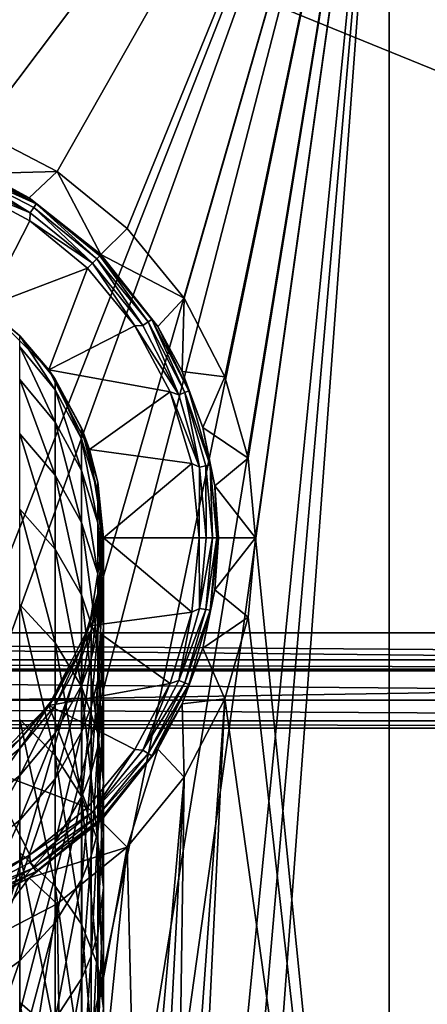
# Model space of a CAD drawing. Header units: metres. Extents: x 1237 to 1550, y -594 to -383.
# Tile 40 of 47: x 1500 to 1511, y -490 to -464. Entities that reach past the tile are written whole.
import ezdxf

# ---------------------------------------------------------------- set-up
doc = ezdxf.new("R2010")
doc.units = ezdxf.units.M

msp = doc.modelspace()

# ---------------------------------------------------------------- linework, layer by layer
at = {"layer": 'None'}
for points in [[(1547.314331, -480.297882, -608), (1479.814331, -452.797882, -608), (1452.314331, -480.297882, -608)], [(1547.314331, -480.297882, -609.5), (1452.314331, -480.297882, -609.5), (1519.814331, -452.797882, -609.5)], [(1519.814331, -452.797882, -609.5), (1452.314331, -480.297882, -609.5), (1479.814331, -452.797882, -609.5)], [(1519.814331, -452.797882, -608), (1479.814331, -452.797882, -608), (1547.314331, -480.297882, -608)], [(1479.814331, -452.797882, 130), (1494.814331, -491.047882, 130), (1509.814331, -452.797882, 130)], [(1509.814331, -452.797882, 103), (1494.814331, -466.304565, 103), (1479.814331, -452.797882, 103)], [(1494.814331, -491.047882, 130), (1495.983521, -491.106201, 130), (1509.814331, -452.797882, 130)], [(1496.904663, -466.496246, 103), (1494.814331, -466.304565, 103), (1509.814331, -452.797882, 103)], [(1509.814331, -452.797882, 130), (1495.983521, -491.106201, 130), (1498.598267, -491.673859, 130)], [(1499.045166, -467.111664, 103), (1496.904663, -466.496246, 103), (1509.814331, -452.797882, 103)], [(1498.598267, -491.673859, 130), (1499.646729, -492.087616, 130), (1509.814331, -452.797882, 130)], [(1501.104248, -468.178497, 103), (1499.045166, -467.111664, 103), (1509.814331, -452.797882, 103)], [(1499.646729, -492.087616, 130), (1501.500854, -493.135956, 130), (1509.814331, -452.797882, 130)], [(1509.814331, -452.797882, 103), (1502.941284, -469.670898, 103), (1501.104248, -468.178497, 103)], [(1509.814331, -452.797882, 130), (1501.500854, -493.135956, 130), (1503.043213, -494.410553, 130)], [(1504.433472, -471.508087, 103), (1502.941284, -469.670898, 103), (1509.814331, -452.797882, 103)], [(1503.043213, -494.410553, 130), (1503.862671, -495.301971, 130), (1509.814331, -452.797882, 130)], [(1503.862671, -495.301971, 130), (1505.380005, -497.656982, 130), (1509.814331, -452.797882, 130)], [(1505.50061, -473.566986, 103), (1504.433472, -471.508087, 103), (1509.814331, -452.797882, 103)], [(1505.380005, -497.656982, 130), (1505.836792, -498.727783, 130), (1509.814331, -452.797882, 130)], [(1509.814331, -452.797882, 103), (1506.115845, -475.70752, 103), (1505.50061, -473.566986, 103)], [(1505.836792, -498.727783, 130), (1506.294922, -500.29657, 130), (1509.814331, -452.797882, 130)], [(1506.307495, -477.797882, 103), (1506.115845, -475.70752, 103), (1509.814331, -452.797882, 103)], [(1509.814331, -452.797882, 130), (1506.294922, -500.29657, 130), (1509.814331, -512.797913, 130)], [(1509.814331, -512.797913, 103), (1506.307495, -477.797882, 103), (1509.814331, -452.797882, 103)], [(1509.814331, -512.797913, 103), (1509.814331, -452.797882, 103), (1509.814331, -512.797913, 130)], [(1509.814331, -452.797882, 103), (1509.814331, -452.797882, 130), (1509.814331, -512.797913, 130)], [(1499.045166, -467.111664, 103), (1501.104248, -468.178497, 103), (1499.181396, -468.231445, 73.683342)], [(1500.546875, -469.029572, 73.503029), (1498.628906, -468.162476, 73.339661), (1498.67041, -468.057465, 73.503029)], [(1499.181396, -468.231445, 73.683342), (1500.546875, -469.029572, 73.503029), (1498.67041, -468.057465, 73.503029)], [(1498.567383, -468.317657, 73.233414), (1498.628906, -468.162476, 73.339661), (1500.393677, -469.263794, 73.233414)], [(1500.393677, -469.263794, 73.233414), (1498.647339, -468.543945, 73.199997), (1498.567383, -468.317657, 73.233414)], [(1500.484985, -469.124084, 73.339661), (1498.628906, -468.162476, 73.339661), (1500.546875, -469.029572, 73.503029)], [(1498.628906, -468.162476, 73.339661), (1500.484985, -469.124084, 73.339661), (1500.393677, -469.263794, 73.233414)], [(1499.181396, -468.231445, 73.683342), (1501.104248, -468.178497, 103), (1500.364258, -468.86557, 73.683342)], [(1499.181396, -468.231445, 73.683342), (1500.364258, -468.86557, 73.683342), (1500.546875, -469.029572, 73.503029)], [(1501.104248, -468.178497, 103), (1502.250366, -470.361877, 73.683342), (1500.364258, -468.86557, 73.683342)], [(1501.104248, -468.178497, 103), (1502.941284, -469.670898, 103), (1502.250366, -470.361877, 73.683342)], [(1498.647339, -468.543945, 73.199997), (1500.37915, -469.469574, 73.199997), (1499.222656, -471.730255, 73.199997)], [(1500.37915, -469.469574, 73.199997), (1498.647339, -468.543945, 73.199997), (1500.393677, -469.263794, 73.233414)], [(1500.364258, -468.86557, 73.683342), (1502.221924, -470.390289, 73.503029), (1500.546875, -469.029572, 73.503029)], [(1500.364258, -468.86557, 73.683342), (1502.250366, -470.361877, 73.683342), (1502.221924, -470.390289, 73.503029)], [(1500.393677, -469.263794, 73.233414), (1500.484985, -469.124084, 73.339661), (1502.024048, -470.588165, 73.233414)], [(1502.14209, -470.470123, 73.339661), (1500.484985, -469.124084, 73.339661), (1500.546875, -469.029572, 73.503029)], [(1502.024048, -470.588165, 73.233414), (1500.484985, -469.124084, 73.339661), (1502.14209, -470.470123, 73.339661)], [(1500.546875, -469.029572, 73.503029), (1502.221924, -470.390289, 73.503029), (1502.14209, -470.470123, 73.339661)], [(1502.024048, -470.588165, 73.233414), (1500.37915, -469.469574, 73.199997), (1500.393677, -469.263794, 73.233414)], [(1499.222656, -471.730255, 73.199997), (1500.37915, -469.469574, 73.199997), (1501.896973, -470.71524, 73.199997)], [(1501.896973, -470.71524, 73.199997), (1500.37915, -469.469574, 73.199997), (1502.024048, -470.588165, 73.233414)], [(1502.941284, -469.670898, 103), (1504.433472, -471.508087, 103), (1502.250366, -470.361877, 73.683342)], [(1503.348389, -472.218475, 73.233414), (1502.024048, -470.588165, 73.233414), (1502.14209, -470.470123, 73.339661)], [(1502.221924, -470.390289, 73.503029), (1503.488037, -472.127136, 73.339661), (1502.14209, -470.470123, 73.339661)], [(1502.14209, -470.470123, 73.339661), (1503.488037, -472.127136, 73.339661), (1503.348389, -472.218475, 73.233414)], [(1502.250366, -470.361877, 73.683342), (1503.582642, -472.065338, 73.503029), (1502.221924, -470.390289, 73.503029)], [(1502.221924, -470.390289, 73.503029), (1503.582642, -472.065338, 73.503029), (1503.488037, -472.127136, 73.339661)], [(1502.250366, -470.361877, 73.683342), (1503.746582, -472.247894, 73.683342), (1503.582642, -472.065338, 73.503029)], [(1502.250366, -470.361877, 73.683342), (1504.433472, -471.508087, 103), (1503.746582, -472.247894, 73.683342)], [(1499.222656, -471.730255, 73.199997), (1501.896973, -470.71524, 73.199997), (1500.881958, -473.389496, 73.199997)], [(1501.896973, -470.71524, 73.199997), (1503.142578, -472.233093, 73.199997), (1500.881958, -473.389496, 73.199997)], [(1503.142578, -472.233093, 73.199997), (1501.896973, -470.71524, 73.199997), (1502.024048, -470.588165, 73.233414)], [(1503.142578, -472.233093, 73.199997), (1502.024048, -470.588165, 73.233414), (1503.348389, -472.218475, 73.233414)], [(1504.433472, -471.508087, 103), (1504.380737, -473.430786, 73.683342), (1503.746582, -472.247894, 73.683342)], [(1504.433472, -471.508087, 103), (1505.50061, -473.566986, 103), (1504.380737, -473.430786, 73.683342)], [(1499.222656, -471.730255, 73.199997), (1500.117554, -472.494598, 23.200001), (1498.981079, -471.561859, 23.200001)], [(1498.981079, -471.561859, 23.200001), (1500.117554, -472.494598, 23.200001), (1500.117065, -472.49408, -434.799988)], [(1499.222656, -471.730255, 73.199997), (1500.881958, -473.389496, 73.199997), (1500.117554, -472.494598, 23.200001)], [(1500.881958, -473.389496, 73.199997), (1503.142578, -472.233093, 73.199997), (1504.068237, -473.964783, 73.199997)], [(1504.294556, -474.044769, 73.233414), (1503.142578, -472.233093, 73.199997), (1503.348389, -472.218475, 73.233414)], [(1504.068237, -473.964783, 73.199997), (1503.142578, -472.233093, 73.199997), (1504.294556, -474.044769, 73.233414)], [(1503.488037, -472.127136, 73.339661), (1504.294556, -474.044769, 73.233414), (1503.348389, -472.218475, 73.233414)], [(1503.582642, -472.065338, 73.503029), (1504.449707, -473.983337, 73.339661), (1503.488037, -472.127136, 73.339661)], [(1503.488037, -472.127136, 73.339661), (1504.449707, -473.983337, 73.339661), (1504.294556, -474.044769, 73.233414)], [(1503.746582, -472.247894, 73.683342), (1504.554688, -473.941742, 73.503029), (1503.582642, -472.065338, 73.503029)], [(1503.582642, -472.065338, 73.503029), (1504.554688, -473.941742, 73.503029), (1504.449707, -473.983337, 73.339661)], [(1503.746582, -472.247894, 73.683342), (1504.380737, -473.430786, 73.683342), (1504.554688, -473.941742, 73.503029)], [(1500.117065, -472.49408, -434.799988), (1500.117554, -472.494598, 23.200001), (1501.049927, -473.630554, -434.799988)], [(1500.117065, -472.782074, -440.661804), (1500.117065, -472.49408, -434.799988), (1501.049927, -473.913055, -440.550385)], [(1500.117065, -472.49408, -434.799988), (1501.049927, -473.630554, -434.799988), (1501.049927, -473.913055, -440.550385)], [(1500.881958, -473.389496, 73.199997), (1501.050293, -473.631134, 23.200001), (1500.117554, -472.494598, 23.200001)], [(1500.117554, -472.494598, 23.200001), (1501.050293, -473.631134, 23.200001), (1501.049927, -473.630554, -434.799988)], [(1500.117065, -472.782074, -440.661804), (1501.049927, -474.757935, -446.245392), (1500.117065, -473.643311, -446.467102)], [(1500.117065, -472.782074, -440.661804), (1501.049927, -473.913055, -440.550385), (1501.049927, -474.757935, -446.245392)], [(1500.881958, -473.389496, 73.199997), (1504.068237, -473.964783, 73.199997), (1501.947266, -475.480255, 73.199997)], [(1501.050293, -473.631134, 23.200001), (1500.881958, -473.389496, 73.199997), (1501.743408, -474.927765, 23.200001)], [(1500.881958, -473.389496, 73.199997), (1501.947266, -475.480255, 73.199997), (1501.743408, -474.927765, 23.200001)], [(1504.554688, -473.941742, 73.503029), (1504.380737, -473.430786, 73.683342), (1504.922852, -474.898651, 73.683342)], [(1505.50061, -473.566986, 103), (1504.922852, -474.898651, 73.683342), (1504.380737, -473.430786, 73.683342)], [(1505.50061, -473.566986, 103), (1506.115845, -475.70752, 103), (1504.922852, -474.898651, 73.683342)], [(1500.117065, -473.643311, -446.467102), (1501.049927, -474.757935, -446.245392), (1501.049927, -476.156982, -451.830139)], [(1500.117065, -475.069427, -452.160034), (1500.117065, -473.643311, -446.467102), (1501.049927, -476.156982, -451.830139)], [(1501.049927, -473.630554, -434.799988), (1501.050293, -473.631134, 23.200001), (1501.743164, -474.927185, -434.799988)], [(1501.049927, -473.913055, -440.550385), (1501.049927, -473.630554, -434.799988), (1501.743164, -475.203461, -440.423309)], [(1501.049927, -473.630554, -434.799988), (1501.743164, -474.927185, -434.799988), (1501.743164, -475.203461, -440.423309)], [(1501.050293, -473.631134, 23.200001), (1501.743408, -474.927765, 23.200001), (1501.743164, -474.927185, -434.799988)], [(1501.049927, -473.913055, -440.550385), (1501.743164, -476.029663, -445.992432), (1501.049927, -474.757935, -446.245392)], [(1501.743164, -475.203461, -440.423309), (1501.743164, -476.029663, -445.992432), (1501.049927, -473.913055, -440.550385)], [(1504.068237, -473.964783, 73.199997), (1504.638184, -475.843781, 73.199997), (1501.947266, -475.480255, 73.199997)], [(1504.638184, -475.843781, 73.199997), (1504.068237, -473.964783, 73.199997), (1504.84021, -475.942566, 73.233414)], [(1504.84021, -475.942566, 73.233414), (1504.068237, -473.964783, 73.199997), (1504.294556, -474.044769, 73.233414)], [(1504.449707, -473.983337, 73.339661), (1504.84021, -475.942566, 73.233414), (1504.294556, -474.044769, 73.233414)], [(1504.449707, -473.983337, 73.339661), (1504.554688, -473.941742, 73.503029), (1505.115356, -475.891663, 73.503029)], [(1504.84021, -475.942566, 73.233414), (1504.449707, -473.983337, 73.339661), (1505.004272, -475.912201, 73.339661)], [(1505.004272, -475.912201, 73.339661), (1504.449707, -473.983337, 73.339661), (1505.115356, -475.891663, 73.503029)], [(1505.115356, -475.891663, 73.503029), (1504.554688, -473.941742, 73.503029), (1504.922852, -474.898651, 73.683342)], [(1501.049927, -474.757935, -446.245392), (1501.743164, -477.397766, -451.453735), (1501.049927, -476.156982, -451.830139)], [(1501.743164, -476.029663, -445.992432), (1501.743164, -477.397766, -451.453735), (1501.049927, -474.757935, -446.245392)], [(1500.117065, -475.069427, -452.160034), (1501.049927, -478.096619, -457.250916), (1500.117065, -477.046631, -457.685822)], [(1501.049927, -478.096619, -457.250916), (1500.117065, -475.069427, -452.160034), (1501.049927, -476.156982, -451.830139)], [(1501.743164, -474.927185, -434.799988), (1501.743408, -474.927765, 23.200001), (1502.170044, -476.334167, -434.799988)], [(1501.743164, -475.203461, -440.423309), (1501.743164, -474.927185, -434.799988), (1502.170044, -476.603668, -440.2854)], [(1501.743164, -474.927185, -434.799988), (1502.170044, -476.334167, -434.799988), (1502.170044, -476.603668, -440.2854)], [(1501.743408, -474.927765, 23.200001), (1501.947266, -475.480255, 73.199997), (1502.170166, -476.334717, 23.200001)], [(1501.743408, -474.927765, 23.200001), (1502.170166, -476.334717, 23.200001), (1502.170044, -476.334167, -434.799988)], [(1504.922852, -474.898651, 73.683342), (1505.241211, -476.430695, 73.683342), (1505.115356, -475.891663, 73.503029)], [(1506.115845, -475.70752, 103), (1505.241211, -476.430695, 73.683342), (1504.922852, -474.898651, 73.683342)], [(1502.170044, -476.603668, -440.2854), (1502.170044, -477.409607, -445.717926), (1501.743164, -475.203461, -440.423309)], [(1502.170044, -477.409607, -445.717926), (1501.743164, -476.029663, -445.992432), (1501.743164, -475.203461, -440.423309)], [(1501.947266, -475.480255, 73.199997), (1504.638184, -475.843781, 73.199997), (1502.314331, -477.797882, 73.199997)], [(1501.947266, -475.480255, 73.199997), (1502.314331, -477.797882, 73.199997), (1502.170166, -476.334717, 23.200001)], [(1504.638184, -475.843781, 73.199997), (1504.830688, -477.797882, 73.199997), (1502.314331, -477.797882, 73.199997)], [(1504.830688, -477.797882, 73.199997), (1504.638184, -475.843781, 73.199997), (1504.84021, -475.942566, 73.233414)], [(1505.004272, -475.912201, 73.339661), (1505.115356, -475.891663, 73.503029), (1505.177368, -477.797882, 73.339661)], [(1505.241211, -476.430695, 73.683342), (1505.290283, -477.797882, 73.503029), (1505.115356, -475.891663, 73.503029)], [(1505.115356, -475.891663, 73.503029), (1505.290283, -477.797882, 73.503029), (1505.177368, -477.797882, 73.339661)], [(1506.115845, -475.70752, 103), (1506.307495, -477.797882, 103), (1505.241211, -476.430695, 73.683342)], [(1501.049927, -476.156982, -451.830139), (1501.743164, -477.397766, -451.453735), (1501.743164, -479.294556, -456.7547)], [(1501.049927, -478.096619, -457.250916), (1501.049927, -476.156982, -451.830139), (1501.743164, -479.294556, -456.7547)], [(1502.170044, -477.409607, -445.717926), (1502.170044, -478.744171, -451.045319), (1501.743164, -476.029663, -445.992432)], [(1502.170044, -478.744171, -451.045319), (1501.743164, -477.397766, -451.453735), (1501.743164, -476.029663, -445.992432)], [(1504.830688, -477.797882, 73.199997), (1504.84021, -475.942566, 73.233414), (1505.010376, -477.797882, 73.233414)], [(1505.010376, -477.797882, 73.233414), (1504.84021, -475.942566, 73.233414), (1505.004272, -475.912201, 73.339661)], [(1505.010376, -477.797882, 73.233414), (1505.004272, -475.912201, 73.339661), (1505.177368, -477.797882, 73.339661)], [(1502.170044, -476.334167, -434.799988), (1502.170166, -476.334717, 23.200001), (1502.314331, -477.797394, -434.799988)], [(1502.170044, -476.603668, -440.2854), (1502.170044, -476.334167, -434.799988), (1502.314331, -478.059845, -440.141968)], [(1502.170044, -476.334167, -434.799988), (1502.314331, -477.797394, -434.799988), (1502.314331, -478.059845, -440.141968)], [(1502.170166, -476.334717, 23.200001), (1502.314331, -477.797882, 73.199997), (1502.314331, -477.797882, 23.200001)], [(1502.170166, -476.334717, 23.200001), (1502.314331, -477.797882, 23.200001), (1502.314331, -477.797394, -434.799988)], [(1502.170044, -477.409607, -445.717926), (1502.170044, -476.603668, -440.2854), (1502.314331, -478.844727, -445.432465)], [(1502.314331, -478.844727, -445.432465), (1502.170044, -476.603668, -440.2854), (1502.314331, -478.059845, -440.141968)], [(1505.241211, -476.430695, 73.683342), (1505.330444, -477.797882, 73.683342), (1505.290283, -477.797882, 73.503029)], [(1506.307495, -477.797882, 103), (1505.330444, -477.797882, 73.683342), (1505.241211, -476.430695, 73.683342)], [(1500.117065, -477.046631, -457.685822), (1501.049927, -478.096619, -457.250916), (1501.049927, -480.558136, -462.455505)], [(1501.049927, -480.558136, -462.455505), (1500.117065, -479.555847, -462.991241), (1500.117065, -477.046631, -457.685822)], [(1501.743164, -477.397766, -451.453735), (1502.170044, -480.594421, -456.216278), (1501.743164, -479.294556, -456.7547)], [(1501.743164, -477.397766, -451.453735), (1502.170044, -478.744171, -451.045319), (1502.170044, -480.594421, -456.216278)], [(1502.170044, -478.744171, -451.045319), (1502.170044, -477.409607, -445.717926), (1502.314331, -480.144379, -450.620575)], [(1502.314331, -480.144379, -450.620575), (1502.170044, -477.409607, -445.717926), (1502.314331, -478.844727, -445.432465)], [(1502.314331, -477.797882, 73.199997), (1504.638184, -479.751984, 73.199997), (1501.947266, -480.115509, 73.199997)], [(1502.314331, -477.797882, 73.199997), (1501.947266, -480.115509, 73.199997), (1502.170166, -479.261078, 23.200001)], [(1502.314331, -477.797882, 73.199997), (1502.170166, -479.261078, 23.200001), (1502.314331, -477.797882, 23.200001)], [(1502.314331, -477.797882, 23.200001), (1502.170166, -479.261078, 23.200001), (1502.170288, -479.260651, -434.799988)], [(1502.314331, -477.797394, -434.799988), (1502.314331, -477.797882, 23.200001), (1502.170288, -479.260651, -434.799988)], [(1502.314331, -478.059845, -440.141968), (1502.314331, -477.797394, -434.799988), (1502.170288, -479.516052, -439.998566)], [(1502.314331, -477.797394, -434.799988), (1502.170288, -479.260651, -434.799988), (1502.170288, -479.516052, -439.998566)], [(1502.314331, -477.797882, 73.199997), (1504.830688, -477.797882, 73.199997), (1504.638184, -479.751984, 73.199997)], [(1504.638184, -479.751984, 73.199997), (1504.830688, -477.797882, 73.199997), (1504.84021, -479.653198, 73.233414)], [(1504.84021, -479.653198, 73.233414), (1504.830688, -477.797882, 73.199997), (1505.010376, -477.797882, 73.233414)], [(1505.177368, -477.797882, 73.339661), (1505.004272, -479.683594, 73.339661), (1504.84021, -479.653198, 73.233414)], [(1505.010376, -477.797882, 73.233414), (1505.177368, -477.797882, 73.339661), (1504.84021, -479.653198, 73.233414)], [(1505.290283, -477.797882, 73.503029), (1505.004272, -479.683594, 73.339661), (1505.177368, -477.797882, 73.339661)], [(1505.290283, -477.797882, 73.503029), (1505.115356, -479.704132, 73.503029), (1505.004272, -479.683594, 73.339661)], [(1505.330444, -477.797882, 73.683342), (1505.115356, -479.704132, 73.503029), (1505.290283, -477.797882, 73.503029)], [(1505.330444, -477.797882, 73.683342), (1505.241211, -479.16507, 73.683342), (1505.115356, -479.704132, 73.503029)], [(1505.330444, -477.797882, 73.683342), (1506.307495, -477.797882, 103), (1505.241211, -479.16507, 73.683342)], [(1506.307495, -477.797882, 103), (1506.115967, -479.888306, 103), (1505.241211, -479.16507, 73.683342)], [(1506.115967, -479.888306, 103), (1506.307495, -477.797882, 103), (1509.814331, -512.797913, 103)], [(1501.049927, -478.096619, -457.250916), (1501.743164, -481.70166, -461.844269), (1501.049927, -480.558136, -462.455505)], [(1501.743164, -481.70166, -461.844269), (1501.049927, -478.096619, -457.250916), (1501.743164, -479.294556, -456.7547)], [(1502.314331, -478.844727, -445.432465), (1502.314331, -478.059845, -440.141968), (1502.170288, -480.279846, -445.147003)], [(1502.314331, -478.059845, -440.141968), (1502.170288, -479.516052, -439.998566), (1502.170288, -480.279846, -445.147003)], [(1502.170044, -480.594421, -456.216278), (1502.170044, -478.744171, -451.045319), (1502.314331, -481.946259, -455.656342)], [(1502.314331, -481.946259, -455.656342), (1502.170044, -478.744171, -451.045319), (1502.314331, -480.144379, -450.620575)], [(1502.314331, -480.144379, -450.620575), (1502.314331, -478.844727, -445.432465), (1502.170288, -481.544617, -450.195831)], [(1502.314331, -478.844727, -445.432465), (1502.170288, -480.279846, -445.147003), (1502.170288, -481.544617, -450.195831)], [(1501.947266, -480.115509, 73.199997), (1501.743408, -480.66803, 23.200001), (1502.170166, -479.261078, 23.200001)], [(1502.170166, -479.261078, 23.200001), (1501.743408, -480.66803, 23.200001), (1501.74353, -480.667664, -434.799988)], [(1502.170288, -479.260651, -434.799988), (1502.170166, -479.261078, 23.200001), (1501.74353, -480.667664, -434.799988)], [(1502.170288, -479.260651, -434.799988), (1501.74353, -480.667664, -434.799988), (1501.991455, -480.226624, -439.928558)], [(1502.170288, -479.516052, -439.998566), (1502.170288, -479.260651, -434.799988), (1501.991455, -480.226624, -439.928558)], [(1505.241211, -479.16507, 73.683342), (1504.922852, -480.697144, 73.683342), (1505.115356, -479.704132, 73.503029)], [(1505.241211, -479.16507, 73.683342), (1506.115967, -479.888306, 103), (1504.922852, -480.697144, 73.683342)], [(1501.743164, -479.294556, -456.7547), (1502.170044, -480.594421, -456.216278), (1502.170044, -482.942505, -461.18103)], [(1501.743164, -481.70166, -461.844269), (1501.743164, -479.294556, -456.7547), (1502.170044, -482.942505, -461.18103)], [(1502.170288, -480.279846, -445.147003), (1502.170288, -479.516052, -439.998566), (1501.991455, -480.980133, -445.007721)], [(1502.170288, -479.516052, -439.998566), (1501.991455, -480.226624, -439.928558), (1501.991455, -480.980133, -445.007721)], [(1501.049927, -483.517883, -467.393768), (1500.117065, -479.555847, -462.991241), (1501.049927, -480.558136, -462.455505)], [(1500.117065, -479.555847, -462.991241), (1501.049927, -483.517883, -467.393768), (1500.117065, -482.572937, -468.025177)], [(1504.638184, -479.751984, 73.199997), (1504.068237, -481.631012, 73.199997), (1501.947266, -480.115509, 73.199997)], [(1504.068237, -481.631012, 73.199997), (1504.638184, -479.751984, 73.199997), (1504.294556, -481.551025, 73.233414)], [(1504.294556, -481.551025, 73.233414), (1504.638184, -479.751984, 73.199997), (1504.84021, -479.653198, 73.233414)], [(1505.004272, -479.683594, 73.339661), (1504.294556, -481.551025, 73.233414), (1504.84021, -479.653198, 73.233414)], [(1505.004272, -479.683594, 73.339661), (1504.449707, -481.612457, 73.339661), (1504.294556, -481.551025, 73.233414)], [(1505.115356, -479.704132, 73.503029), (1504.449707, -481.612457, 73.339661), (1505.004272, -479.683594, 73.339661)], [(1504.449707, -481.612457, 73.339661), (1505.115356, -479.704132, 73.503029), (1504.554688, -481.654053, 73.503029)], [(1505.115356, -479.704132, 73.503029), (1504.922852, -480.697144, 73.683342), (1504.554688, -481.654053, 73.503029)], [(1506.115967, -479.888306, 103), (1505.500488, -482.028809, 103), (1504.922852, -480.697144, 73.683342)], [(1505.500488, -482.028809, 103), (1506.115967, -479.888306, 103), (1509.814331, -512.797913, 103)], [(1547.314331, -480.297882, -609.5), (1547.314331, -481.005005, -609.792908), (1452.314331, -480.297882, -609.5)], [(1547.314331, -481.005005, -609.792908), (1452.314331, -481.005005, -609.792908), (1452.314331, -480.297882, -609.5)], [(1452.314331, -481.254608, -608.190308), (1547.314331, -481.254608, -608.190308), (1452.314331, -480.297882, -608)], [(1547.314331, -481.254608, -608.190308), (1547.314331, -480.297882, -608), (1452.314331, -480.297882, -608)], [(1501.947266, -480.115509, 73.199997), (1504.068237, -481.631012, 73.199997), (1500.881958, -482.206299, 73.199997)], [(1501.947266, -480.115509, 73.199997), (1500.881958, -482.206299, 73.199997), (1501.743408, -480.66803, 23.200001)], [(1501.991455, -480.226624, -439.928558), (1501.74353, -480.667664, -434.799988), (1501.74353, -480.916321, -439.860626)], [(1501.991455, -480.980133, -445.007721), (1501.991455, -480.226624, -439.928558), (1501.74353, -481.659851, -444.872528)], [(1501.991455, -480.226624, -439.928558), (1501.74353, -480.916321, -439.860626), (1501.74353, -481.659851, -444.872528)], [(1502.170288, -481.544617, -450.195831), (1502.170288, -480.279846, -445.147003), (1501.991455, -482.227875, -449.988556)], [(1502.170288, -480.279846, -445.147003), (1501.991455, -480.980133, -445.007721), (1501.991455, -482.227875, -449.988556)], [(1502.314331, -481.946259, -455.656342), (1502.314331, -480.144379, -450.620575), (1502.170288, -483.298126, -455.096375)], [(1502.314331, -480.144379, -450.620575), (1502.170288, -481.544617, -450.195831), (1502.170288, -483.298126, -455.096375)], [(1501.049927, -480.558136, -462.455505), (1501.743164, -481.70166, -461.844269), (1501.743164, -484.596008, -466.673401)], [(1501.743164, -484.596008, -466.673401), (1501.049927, -483.517883, -467.393768), (1501.049927, -480.558136, -462.455505)], [(1500.881958, -482.206299, 73.199997), (1501.050293, -481.964661, 23.200001), (1501.743408, -480.66803, 23.200001)], [(1501.743408, -480.66803, 23.200001), (1501.050293, -481.964661, 23.200001), (1501.050537, -481.964417, -434.799988)], [(1501.74353, -480.667664, -434.799988), (1501.743408, -480.66803, 23.200001), (1501.050537, -481.964417, -434.799988)], [(1501.74353, -480.667664, -434.799988), (1501.050537, -482.206787, -439.733551), (1501.74353, -480.916321, -439.860626)], [(1501.74353, -480.667664, -434.799988), (1501.050537, -481.964417, -434.799988), (1501.050537, -482.206787, -439.733551)], [(1502.170044, -480.594421, -456.216278), (1502.314331, -484.232941, -460.491272), (1502.170044, -482.942505, -461.18103)], [(1502.314331, -484.232941, -460.491272), (1502.170044, -480.594421, -456.216278), (1502.314331, -481.946259, -455.656342)], [(1504.554688, -481.654053, 73.503029), (1504.922852, -480.697144, 73.683342), (1504.380737, -482.165009, 73.683342)], [(1504.922852, -480.697144, 73.683342), (1505.500488, -482.028809, 103), (1504.380737, -482.165009, 73.683342)], [(1547.314331, -481.005005, -609.792908), (1547.314331, -481.297882, -610.5), (1452.314331, -481.005005, -609.792908)], [(1547.314331, -481.297882, -610.5), (1452.314331, -481.297882, -610.5), (1452.314331, -481.005005, -609.792908)], [(1501.74353, -480.916321, -439.860626), (1501.050537, -482.206787, -439.733551), (1501.050537, -482.931671, -444.619537)], [(1501.74353, -481.659851, -444.872528), (1501.74353, -480.916321, -439.860626), (1501.050537, -482.931671, -444.619537)], [(1501.991455, -482.227875, -449.988556), (1501.991455, -480.980133, -445.007721), (1501.74353, -482.891052, -449.787384)], [(1501.991455, -480.980133, -445.007721), (1501.74353, -481.659851, -444.872528), (1501.74353, -482.891052, -449.787384)], [(1452.314331, -482.065674, -608.732239), (1547.314331, -482.065674, -608.732239), (1452.314331, -481.254608, -608.190308)], [(1547.314331, -482.065674, -608.732239), (1547.314331, -481.254608, -608.190308), (1452.314331, -481.254608, -608.190308)], [(1547.314331, -481.297882, -630), (1452.314331, -481.297882, -630), (1547.314331, -481.297882, -610.5)], [(1452.314331, -481.297882, -630), (1452.314331, -481.297882, -610.5), (1547.314331, -481.297882, -610.5)], [(1547.314331, -481.297882, -630), (1547.314331, -482.797882, -630), (1452.314331, -482.797882, -630)], [(1547.314331, -481.297882, -630), (1452.314331, -482.797882, -630), (1452.314331, -481.297882, -630)], [(1502.170288, -483.298126, -455.096375), (1502.170288, -481.544617, -450.195831), (1501.991455, -483.957764, -454.823151)], [(1502.170288, -481.544617, -450.195831), (1501.991455, -482.227875, -449.988556), (1501.991455, -483.957764, -454.823151)], [(1503.348389, -483.377319, 73.233414), (1504.068237, -481.631012, 73.199997), (1504.294556, -481.551025, 73.233414)], [(1504.449707, -481.612457, 73.339661), (1503.348389, -483.377319, 73.233414), (1504.294556, -481.551025, 73.233414)], [(1504.068237, -481.631012, 73.199997), (1503.142578, -483.362701, 73.199997), (1500.881958, -482.206299, 73.199997)], [(1501.74353, -482.891052, -449.787384), (1501.74353, -481.659851, -444.872528), (1501.050537, -484.131958, -449.41095)], [(1501.74353, -481.659851, -444.872528), (1501.050537, -482.931671, -444.619537), (1501.050537, -484.131958, -449.41095)], [(1501.743164, -481.70166, -461.844269), (1502.170044, -485.765869, -465.891724), (1501.743164, -484.596008, -466.673401)], [(1502.170044, -485.765869, -465.891724), (1501.743164, -481.70166, -461.844269), (1502.170044, -482.942505, -461.18103)], [(1503.142578, -483.362701, 73.199997), (1504.068237, -481.631012, 73.199997), (1503.348389, -483.377319, 73.233414)], [(1503.348389, -483.377319, 73.233414), (1504.449707, -481.612457, 73.339661), (1503.488037, -483.468628, 73.339661)], [(1503.488037, -483.468628, 73.339661), (1504.449707, -481.612457, 73.339661), (1504.554688, -481.654053, 73.503029)], [(1503.488037, -483.468628, 73.339661), (1504.554688, -481.654053, 73.503029), (1503.582642, -483.530457, 73.503029)], [(1503.582642, -483.530457, 73.503029), (1504.554688, -481.654053, 73.503029), (1504.380737, -482.165009, 73.683342)], [(1452.314331, -482.607605, -609.543274), (1547.314331, -482.607605, -609.543274), (1452.314331, -482.065674, -608.732239)], [(1547.314331, -482.607605, -609.543274), (1547.314331, -482.065674, -608.732239), (1452.314331, -482.065674, -608.732239)], [(1501.050293, -481.964661, 23.200001), (1500.881958, -482.206299, 73.199997), (1500.117554, -483.101196, 23.200001)], [(1501.050293, -481.964661, 23.200001), (1500.117554, -483.101196, 23.200001), (1500.117798, -483.101013, -434.799988)], [(1501.050537, -481.964417, -434.799988), (1501.050293, -481.964661, 23.200001), (1500.117798, -483.101013, -434.799988)], [(1501.050537, -481.964417, -434.799988), (1500.117798, -483.337921, -439.622131), (1501.050537, -482.206787, -439.733551)], [(1501.050537, -481.964417, -434.799988), (1500.117798, -483.101013, -434.799988), (1500.117798, -483.337921, -439.622131)], [(1502.314331, -484.232941, -460.491272), (1502.314331, -481.946259, -455.656342), (1502.170288, -485.523407, -459.801514)], [(1502.314331, -481.946259, -455.656342), (1502.170288, -483.298126, -455.096375), (1502.170288, -485.523407, -459.801514)], [(1504.554688, -501.436981, 103), (1504.206421, -499.8797, 103), (1505.500488, -482.028809, 103)], [(1504.206421, -499.8797, 103), (1504.433594, -484.087799, 103), (1505.500488, -482.028809, 103)], [(1505.500488, -482.028809, 103), (1504.433594, -484.087799, 103), (1504.380737, -482.165009, 73.683342)], [(1504.554688, -501.436981, 103), (1505.500488, -482.028809, 103), (1509.814331, -512.797913, 103)], [(1500.881958, -482.206299, 73.199997), (1501.896973, -484.880554, 73.199997), (1499.222656, -483.865509, 73.199997)], [(1500.881958, -482.206299, 73.199997), (1499.222656, -483.865509, 73.199997), (1500.117554, -483.101196, 23.200001)], [(1501.050537, -482.206787, -439.733551), (1500.117798, -484.046417, -444.397797), (1501.050537, -482.931671, -444.619537)], [(1501.050537, -482.206787, -439.733551), (1500.117798, -483.337921, -439.622131), (1500.117798, -484.046417, -444.397797)], [(1500.881958, -482.206299, 73.199997), (1503.142578, -483.362701, 73.199997), (1501.896973, -484.880554, 73.199997)], [(1501.991455, -483.957764, -454.823151), (1501.991455, -482.227875, -449.988556), (1501.74353, -484.598022, -454.557922)], [(1501.991455, -482.227875, -449.988556), (1501.74353, -482.891052, -449.787384), (1501.74353, -484.598022, -454.557922)], [(1504.380737, -482.165009, 73.683342), (1503.746582, -483.3479, 73.683342), (1503.582642, -483.530457, 73.503029)], [(1504.380737, -482.165009, 73.683342), (1504.433594, -484.087799, 103), (1503.746582, -483.3479, 73.683342)], [(1452.314331, -482.797882, -610.5), (1547.314331, -482.797882, -610.5), (1452.314331, -482.607605, -609.543274)], [(1547.314331, -482.797882, -610.5), (1547.314331, -482.607605, -609.543274), (1452.314331, -482.607605, -609.543274)], [(1500.117065, -482.572937, -468.025177), (1501.049927, -483.517883, -467.393768), (1501.049927, -486.947449, -472.018158)], [(1500.117065, -486.068939, -472.739136), (1500.117065, -482.572937, -468.025177), (1501.049927, -486.947449, -472.018158)], [(1452.314331, -482.797882, -630), (1547.314331, -482.797882, -630), (1452.314331, -482.797882, -610.5)], [(1547.314331, -482.797882, -630), (1547.314331, -482.797882, -610.5), (1452.314331, -482.797882, -610.5)], [(1500.117554, -483.101196, 23.200001), (1499.222656, -483.865509, 73.199997), (1498.981079, -484.033905, 23.200001)], [(1500.117554, -483.101196, 23.200001), (1498.981079, -484.033905, 23.200001), (1498.981201, -484.033813, -434.799988)], [(1500.117798, -483.101013, -434.799988), (1500.117554, -483.101196, 23.200001), (1498.981201, -484.033813, -434.799988)], [(1500.117798, -483.101013, -434.799988), (1498.981201, -484.266235, -439.530701), (1500.117798, -483.337921, -439.622131)], [(1500.117798, -483.101013, -434.799988), (1498.981201, -484.033813, -434.799988), (1498.981201, -484.266235, -439.530701)], [(1501.050537, -482.931671, -444.619537), (1500.117798, -484.046417, -444.397797), (1500.117798, -485.219604, -449.081024)], [(1501.050537, -484.131958, -449.41095), (1501.050537, -482.931671, -444.619537), (1500.117798, -485.219604, -449.081024)], [(1501.74353, -484.598022, -454.557922), (1501.74353, -482.891052, -449.787384), (1501.050537, -485.796051, -454.061707)], [(1501.74353, -482.891052, -449.787384), (1501.050537, -484.131958, -449.41095), (1501.050537, -485.796051, -454.061707)], [(1502.170044, -482.942505, -461.18103), (1502.314331, -484.232941, -460.491272), (1502.314331, -486.982483, -465.078796)], [(1502.170044, -482.942505, -461.18103), (1502.314331, -486.982483, -465.078796), (1502.170044, -485.765869, -465.891724)], [(1500.117798, -483.337921, -439.622131), (1498.981201, -484.961304, -444.21582), (1500.117798, -484.046417, -444.397797)], [(1500.117798, -483.337921, -439.622131), (1498.981201, -484.266235, -439.530701), (1498.981201, -484.961304, -444.21582)], [(1501.896973, -484.880554, 73.199997), (1503.142578, -483.362701, 73.199997), (1502.024048, -485.007629, 73.233414)], [(1502.170288, -485.523407, -459.801514), (1502.170288, -483.298126, -455.096375), (1501.991455, -486.153107, -459.464935)], [(1502.170288, -483.298126, -455.096375), (1501.991455, -483.957764, -454.823151), (1501.991455, -486.153107, -459.464935)], [(1502.024048, -485.007629, 73.233414), (1503.142578, -483.362701, 73.199997), (1503.348389, -483.377319, 73.233414)], [(1502.024048, -485.007629, 73.233414), (1503.348389, -483.377319, 73.233414), (1503.488037, -483.468628, 73.339661)], [(1503.746582, -483.3479, 73.683342), (1502.221924, -485.205505, 73.503029), (1503.582642, -483.530457, 73.503029)], [(1503.746582, -483.3479, 73.683342), (1502.250366, -485.233917, 73.683342), (1502.221924, -485.205505, 73.503029)], [(1503.746582, -483.3479, 73.683342), (1502.941284, -485.924866, 103), (1502.250366, -485.233917, 73.683342)], [(1504.433594, -484.087799, 103), (1502.941284, -485.924866, 103), (1503.746582, -483.3479, 73.683342)], [(1501.743164, -487.949768, -471.195587), (1501.049927, -483.517883, -467.393768), (1501.743164, -484.596008, -466.673401)], [(1501.049927, -483.517883, -467.393768), (1501.743164, -487.949768, -471.195587), (1501.049927, -486.947449, -472.018158)], [(1502.024048, -485.007629, 73.233414), (1503.488037, -483.468628, 73.339661), (1502.14209, -485.125671, 73.339661)], [(1502.14209, -485.125671, 73.339661), (1503.488037, -483.468628, 73.339661), (1503.582642, -483.530457, 73.503029)], [(1503.582642, -483.530457, 73.503029), (1502.221924, -485.205505, 73.503029), (1502.14209, -485.125671, 73.339661)], [(1499.222656, -483.865509, 73.199997), (1500.37915, -486.126221, 73.199997), (1498.647339, -487.051819, 73.199997)], [(1501.896973, -484.880554, 73.199997), (1500.37915, -486.126221, 73.199997), (1499.222656, -483.865509, 73.199997)], [(1500.117798, -484.046417, -444.397797), (1498.981201, -486.112244, -448.810242), (1500.117798, -485.219604, -449.081024)], [(1500.117798, -484.046417, -444.397797), (1498.981201, -484.961304, -444.21582), (1498.981201, -486.112244, -448.810242)], [(1501.050537, -485.796051, -454.061707), (1501.050537, -484.131958, -449.41095), (1500.117798, -486.84613, -453.62674)], [(1501.050537, -484.131958, -449.41095), (1500.117798, -485.219604, -449.081024), (1500.117798, -486.84613, -453.62674)], [(1501.991455, -486.153107, -459.464935), (1501.991455, -483.957764, -454.823151), (1501.74353, -486.764313, -459.138245)], [(1501.991455, -483.957764, -454.823151), (1501.74353, -484.598022, -454.557922), (1501.74353, -486.764313, -459.138245)], [(1504.433594, -484.087799, 103), (1503.222168, -497.695435, 103), (1502.941284, -485.924866, 103)], [(1503.660522, -498.499969, 103), (1503.222168, -497.695435, 103), (1504.433594, -484.087799, 103)], [(1504.206421, -499.8797, 103), (1503.660522, -498.499969, 103), (1504.433594, -484.087799, 103)], [(1502.314331, -484.232941, -460.491272), (1502.170288, -488.199127, -464.265869), (1502.314331, -486.982483, -465.078796)], [(1502.314331, -484.232941, -460.491272), (1502.170288, -485.523407, -459.801514), (1502.170288, -488.199127, -464.265869)], [(1501.74353, -486.764313, -459.138245), (1501.74353, -484.598022, -454.557922), (1501.050537, -487.907928, -458.526947)], [(1501.74353, -484.598022, -454.557922), (1501.050537, -485.796051, -454.061707), (1501.050537, -487.907928, -458.526947)], [(1501.743164, -484.596008, -466.673401), (1502.170044, -485.765869, -465.891724), (1502.170044, -489.037384, -470.303009)], [(1502.170044, -489.037384, -470.303009), (1501.743164, -487.949768, -471.195587), (1501.743164, -484.596008, -466.673401)], [(1500.37915, -486.126221, 73.199997), (1501.896973, -484.880554, 73.199997), (1502.024048, -485.007629, 73.233414)], [(1500.37915, -486.126221, 73.199997), (1502.024048, -485.007629, 73.233414), (1500.393677, -486.332001, 73.233414)], [(1500.393677, -486.332001, 73.233414), (1502.024048, -485.007629, 73.233414), (1502.14209, -485.125671, 73.339661)], [(1502.14209, -485.125671, 73.339661), (1500.484985, -486.47171, 73.339661), (1500.393677, -486.332001, 73.233414)], [(1502.221924, -485.205505, 73.503029), (1500.484985, -486.47171, 73.339661), (1502.14209, -485.125671, 73.339661)], [(1502.221924, -485.205505, 73.503029), (1500.546875, -486.566223, 73.503029), (1500.484985, -486.47171, 73.339661)], [(1502.250366, -485.233917, 73.683342), (1500.546875, -486.566223, 73.503029), (1502.221924, -485.205505, 73.503029)], [(1500.117798, -485.219604, -449.081024), (1498.981201, -486.112244, -448.810242), (1498.981201, -487.707916, -453.269775)], [(1500.117798, -486.84613, -453.62674), (1500.117798, -485.219604, -449.081024), (1498.981201, -487.707916, -453.269775)], [(1502.250366, -485.233917, 73.683342), (1500.364258, -486.730194, 73.683342), (1500.546875, -486.566223, 73.503029)], [(1502.941284, -485.924866, 103), (1500.364258, -486.730194, 73.683342), (1502.250366, -485.233917, 73.683342)], [(1501.991455, -488.792816, -463.869202), (1502.170288, -485.523407, -459.801514), (1501.991455, -486.153107, -459.464935)], [(1502.170288, -485.523407, -459.801514), (1501.991455, -488.792816, -463.869202), (1502.170288, -488.199127, -464.265869)], [(1501.050537, -487.907928, -458.526947), (1501.050537, -485.796051, -454.061707), (1500.117798, -488.910309, -457.99118)], [(1501.050537, -485.796051, -454.061707), (1500.117798, -486.84613, -453.62674), (1500.117798, -488.910309, -457.99118)], [(1502.941284, -485.924866, 103), (1501.104248, -487.417297, 103), (1500.364258, -486.730194, 73.683342)], [(1502.941284, -485.924866, 103), (1501.228027, -495.34198, 103), (1501.104248, -487.417297, 103)], [(1502.941284, -485.924866, 103), (1501.917358, -495.995453, 103), (1501.228027, -495.34198, 103)], [(1503.222168, -497.695435, 103), (1501.917358, -495.995453, 103), (1502.941284, -485.924866, 103)], [(1502.170044, -485.765869, -465.891724), (1502.314331, -490.168457, -469.374756), (1502.170044, -489.037384, -470.303009)], [(1502.314331, -486.982483, -465.078796), (1502.314331, -490.168457, -469.374756), (1502.170044, -485.765869, -465.891724)], [(1498.647339, -487.051819, 73.199997), (1500.37915, -486.126221, 73.199997), (1498.567383, -487.278107, 73.233414)], [(1498.567383, -487.278107, 73.233414), (1500.37915, -486.126221, 73.199997), (1500.393677, -486.332001, 73.233414)], [(1500.117065, -490.010193, -477.087708), (1500.117065, -486.068939, -472.739136), (1501.049927, -490.813812, -476.284088)], [(1500.117065, -486.068939, -472.739136), (1501.049927, -486.947449, -472.018158), (1501.049927, -490.813812, -476.284088)], [(1501.74353, -489.369049, -463.484161), (1501.991455, -488.792816, -463.869202), (1501.991455, -486.153107, -459.464935)], [(1501.991455, -486.153107, -459.464935), (1501.74353, -486.764313, -459.138245), (1501.74353, -489.369049, -463.484161)], [(1500.484985, -486.47171, 73.339661), (1498.567383, -487.278107, 73.233414), (1500.393677, -486.332001, 73.233414)], [(1500.484985, -486.47171, 73.339661), (1498.628906, -487.433319, 73.339661), (1498.567383, -487.278107, 73.233414)], [(1500.546875, -486.566223, 73.503029), (1498.628906, -487.433319, 73.339661), (1500.484985, -486.47171, 73.339661)], [(1500.546875, -486.566223, 73.503029), (1498.67041, -487.53833, 73.503029), (1498.628906, -487.433319, 73.339661)], [(1500.364258, -486.730194, 73.683342), (1498.67041, -487.53833, 73.503029), (1500.546875, -486.566223, 73.503029)], [(1500.364258, -486.730194, 73.683342), (1499.181396, -487.364349, 73.683342), (1498.67041, -487.53833, 73.503029)], [(1501.104248, -487.417297, 103), (1499.045166, -488.484131, 103), (1500.364258, -486.730194, 73.683342)], [(1500.364258, -486.730194, 73.683342), (1499.045166, -488.484131, 103), (1499.181396, -487.364349, 73.683342)], [(1501.74353, -486.764313, -459.138245), (1501.050537, -490.447235, -462.763733), (1501.74353, -489.369049, -463.484161)], [(1501.74353, -486.764313, -459.138245), (1501.050537, -487.907928, -458.526947), (1501.050537, -490.447235, -462.763733)], [(1500.117798, -488.910309, -457.99118), (1500.117798, -486.84613, -453.62674), (1498.981201, -489.732971, -457.551453)], [(1500.117798, -486.84613, -453.62674), (1498.981201, -487.707916, -453.269775), (1498.981201, -489.732971, -457.551453)], [(1501.049927, -490.813812, -476.284088), (1501.049927, -486.947449, -472.018158), (1501.743164, -491.730682, -475.367218)], [(1501.049927, -486.947449, -472.018158), (1501.743164, -487.949768, -471.195587), (1501.743164, -491.730682, -475.367218)], [(1502.314331, -486.982483, -465.078796), (1502.170288, -488.199127, -464.265869), (1502.170288, -491.299561, -468.446472)], [(1502.314331, -490.168457, -469.374756), (1502.314331, -486.982483, -465.078796), (1502.170288, -491.299561, -468.446472)], [(1501.104248, -487.417297, 103), (1499.981323, -494.429565, 103), (1499.045166, -488.484131, 103)], [(1501.228027, -495.34198, 103), (1499.981323, -494.429565, 103), (1501.104248, -487.417297, 103)], [(1501.050537, -490.447235, -462.763733), (1501.050537, -487.907928, -458.526947), (1500.117798, -491.392273, -462.132263)], [(1500.117798, -491.392273, -462.132263), (1501.050537, -487.907928, -458.526947), (1500.117798, -488.910309, -457.99118)], [(1501.743164, -491.730682, -475.367218), (1501.743164, -487.949768, -471.195587), (1502.170044, -492.725555, -474.372345)], [(1501.743164, -487.949768, -471.195587), (1502.170044, -489.037384, -470.303009), (1502.170044, -492.725555, -474.372345)], [(1502.170288, -488.199127, -464.265869), (1501.991455, -491.851501, -467.9935), (1502.170288, -491.299561, -468.446472)], [(1502.170288, -488.199127, -464.265869), (1501.991455, -488.792816, -463.869202), (1501.991455, -491.851501, -467.9935)], [(1501.74353, -492.387207, -467.553864), (1501.991455, -488.792816, -463.869202), (1501.74353, -489.369049, -463.484161)], [(1501.991455, -488.792816, -463.869202), (1501.74353, -492.387207, -467.553864), (1501.991455, -491.851501, -467.9935)], [(1500.117798, -491.392273, -462.132263), (1500.117798, -488.910309, -457.99118), (1498.981201, -492.167877, -461.614044)], [(1500.117798, -488.910309, -457.99118), (1498.981201, -489.732971, -457.551453), (1498.981201, -492.167877, -461.614044)], [(1502.170044, -492.725555, -474.372345), (1502.170044, -489.037384, -470.303009), (1502.314331, -493.760223, -473.337677)], [(1502.170044, -489.037384, -470.303009), (1502.314331, -490.168457, -469.374756), (1502.314331, -493.760223, -473.337677)], [(1501.050537, -493.389618, -466.731201), (1501.74353, -492.387207, -467.553864), (1501.74353, -489.369049, -463.484161)], [(1501.74353, -489.369049, -463.484161), (1501.050537, -490.447235, -462.763733), (1501.050537, -493.389618, -466.731201)], [(1501.049927, -490.813812, -476.284088), (1501.049927, -495.079742, -480.150452), (1500.117065, -490.010193, -477.087708)], [(1501.049927, -495.079742, -480.150452), (1500.117065, -494.358765, -481.028961), (1500.117065, -490.010193, -477.087708)]]:
    msp.add_3dface(points, dxfattribs=at)

doc.saveas('drawing.dxf')
